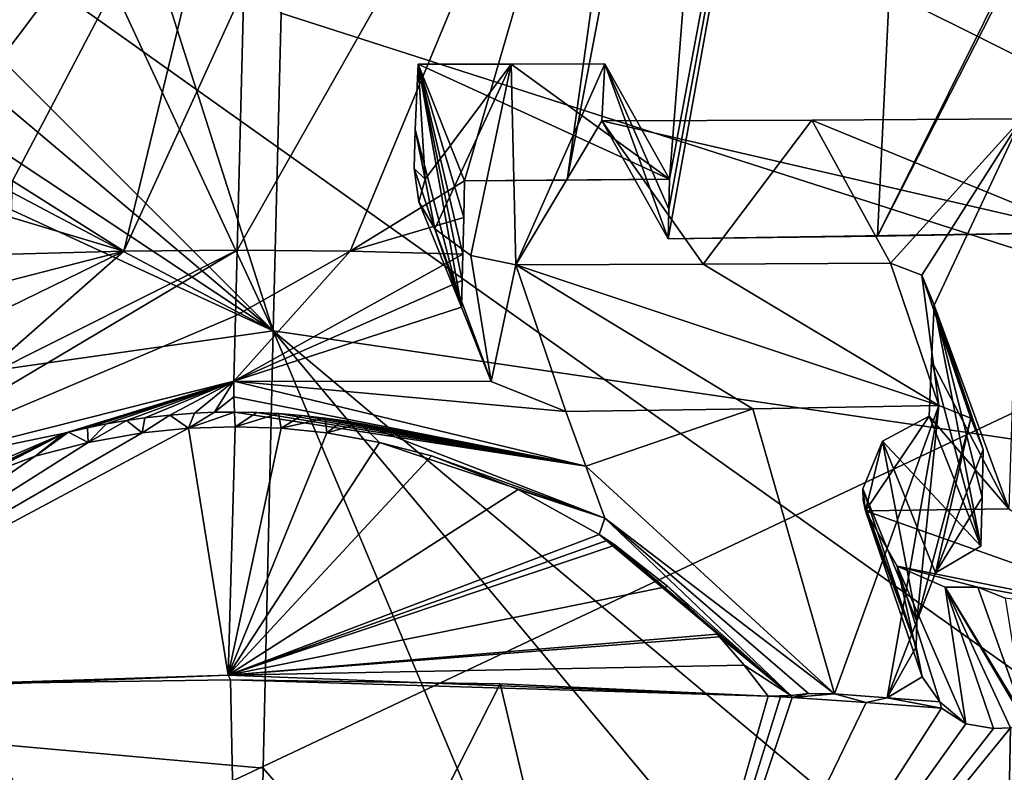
# Model space of a CAD drawing. Header units: millimetres. Extents: x -147 to 294, y -82 to 275.
# Tile 177 of 256: x 233.49 to 239.89, y 163.58 to 168.47. Entities that reach past the tile are written whole.
import ezdxf

# ---------------------------------------------------------------- set-up
doc = ezdxf.new("R2010")
doc.units = ezdxf.units.MM
doc.header["$LTSCALE"] = 67.506716
for name, color, linetype in [('1825', 7, 'CONTINUOUS'), ('1826', 7, 'CONTINUOUS'), ('1827', 7, 'CONTINUOUS'), ('1828', 7, 'CONTINUOUS'), ('1841', 7, 'CONTINUOUS'), ('2848', 7, 'CONTINUOUS'), ('2849', 7, 'CONTINUOUS'), ('2850', 7, 'CONTINUOUS'), ('2851', 7, 'CONTINUOUS'), ('2852', 7, 'CONTINUOUS'), ('2853', 7, 'CONTINUOUS'), ('2854', 7, 'CONTINUOUS'), ('2855', 7, 'CONTINUOUS'), ('2856', 7, 'CONTINUOUS'), ('2857', 7, 'CONTINUOUS'), ('2858', 7, 'CONTINUOUS'), ('2859', 7, 'CONTINUOUS'), ('2860', 7, 'CONTINUOUS'), ('2862', 7, 'CONTINUOUS'), ('2863', 7, 'CONTINUOUS'), ('2864', 7, 'CONTINUOUS'), ('2865', 7, 'CONTINUOUS'), ('2867', 7, 'CONTINUOUS'), ('2868', 7, 'CONTINUOUS'), ('2869', 7, 'CONTINUOUS'), ('3317', 7, 'CONTINUOUS'), ('3318', 7, 'CONTINUOUS'), ('3344', 7, 'CONTINUOUS'), ('3434', 7, 'CONTINUOUS'), ('3437', 7, 'CONTINUOUS'), ('3438', 7, 'CONTINUOUS'), ('3439', 7, 'CONTINUOUS'), ('761', 7, 'CONTINUOUS'), ('802', 7, 'CONTINUOUS')]:
    doc.layers.add(name, color=color, linetype=linetype)

msp = doc.modelspace()

# ---------------------------------------------------------------- linework, layer by layer
at = {"layer": '1825', "linetype": 'CONTINUOUS'}
for points in [[(226.6252, 174.9652, -19.6223), (235.1408, 166.4508, -22.4756), (230.4178, 176.6061, -19.2814), (226.6252, 174.9652, -19.6223)], [(230.4178, 176.6061, -19.2814), (235.1408, 166.4508, -22.4756), (233.6083, 171.2613, -21.0924), (230.4178, 176.6061, -19.2814)], [(226.9301, 173.3809, -20.1313), (235.1408, 166.4508, -22.4756), (226.6252, 174.9652, -19.6223), (226.9301, 173.3809, -20.1313)], [(226.352, 172.2795, -20.4672), (235.1408, 166.4508, -22.4756), (226.9301, 173.3809, -20.1313), (226.352, 172.2795, -20.4672)], [(225.3366, 171.6509, -20.6597), (235.1408, 166.4508, -22.4756), (226.352, 172.2795, -20.4672), (225.3366, 171.6509, -20.6597)], [(222.8651, 164.705, -22.895), (235.1408, 166.4508, -22.4756), (223.1567, 171.9922, -20.5624), (222.8651, 164.705, -22.895)], [(223.1567, 171.9922, -20.5624), (235.1408, 166.4508, -22.4756), (225.3366, 171.6509, -20.6597), (223.1567, 171.9922, -20.5624)], [(233.6083, 171.2613, -21.0924), (235.1408, 166.4508, -22.4756), (235.1934, 168.5152, -21.9747), (233.6083, 171.2613, -21.0924)]]:
    msp.add_3dface(points, dxfattribs=at)
at = {"layer": '1826', "linetype": 'CONTINUOUS'}
for points in [[(235.1408, 166.4508, -22.4756), (222.8651, 164.705, -22.895), (235.0756, 163.6096, -23.0931), (235.1408, 166.4508, -22.4756)], [(235.0756, 163.6096, -23.0931), (222.8651, 164.705, -22.895), (235.0227, 160.8548, -23.5972), (235.0756, 163.6096, -23.0931)], [(235.0227, 160.8548, -23.5972), (222.8651, 164.705, -22.895), (232.5081, 160.7972, -23.4163), (235.0227, 160.8548, -23.5972)]]:
    msp.add_3dface(points, dxfattribs=at)
at = {"layer": '1827', "linetype": 'CONTINUOUS'}
for points in [[(235.1408, 166.4508, -22.4756), (235.0756, 163.6096, -23.0931), (237.5196, 160.7972, -23.944), (235.1408, 166.4508, -22.4756)], [(247.0596, 164.7051, -25.4426), (235.1408, 166.4508, -22.4756), (243.4814, 159.4562, -25.6096), (247.0596, 164.7051, -25.4426)], [(243.4814, 159.4562, -25.6096), (235.1408, 166.4508, -22.4756), (240.0061, 160.6226, -24.4588), (243.4814, 159.4562, -25.6096)], [(240.0061, 160.6226, -24.4588), (235.1408, 166.4508, -22.4756), (237.5196, 160.7972, -23.944), (240.0061, 160.6226, -24.4588)], [(235.0756, 163.6096, -23.0931), (235.0227, 160.8548, -23.5972), (237.5196, 160.7972, -23.944), (235.0756, 163.6096, -23.0931)]]:
    msp.add_3dface(points, dxfattribs=at)
at = {"layer": '1828', "linetype": 'CONTINUOUS'}
for points in [[(237.6581, 172.8604, -21.0782), (247.0596, 164.7051, -25.4426), (240.432, 176.6055, -20.3364), (237.6581, 172.8604, -21.0782)], [(236.9235, 171.2605, -21.4416), (247.0596, 164.7051, -25.4426), (237.6581, 172.8604, -21.0782), (236.9235, 171.2605, -21.4416)], [(235.2504, 170.5937, -21.4318), (247.0596, 164.7051, -25.4426), (236.9235, 171.2605, -21.4416), (235.2504, 170.5937, -21.4318)], [(235.2504, 170.5937, -21.4318), (235.1934, 168.5152, -21.9747), (247.0596, 164.7051, -25.4426), (235.2504, 170.5937, -21.4318)], [(235.1934, 168.5152, -21.9747), (235.1408, 166.4508, -22.4756), (247.0596, 164.7051, -25.4426), (235.1934, 168.5152, -21.9747)]]:
    msp.add_3dface(points, dxfattribs=at)
at = {"layer": '1841', "linetype": 'CONTINUOUS'}
for points in [[(237.7115, 167.2433, -25.0055), (239.5627, 177.324, -22.4176), (237.7066, 167.0488, -25.052), (237.7115, 167.2433, -25.0055)], [(237.7066, 167.0488, -25.052), (239.5627, 177.324, -22.4176), (239.0679, 167.0666, -25.2772), (237.7066, 167.0488, -25.052)], [(237.7164, 167.4377, -24.9587), (239.5627, 177.324, -22.4176), (237.7115, 167.2433, -25.0055), (237.7164, 167.4377, -24.9587)], [(238.1806, 173.3644, -23.419), (239.5627, 177.324, -22.4176), (237.7164, 167.4377, -24.9587), (238.1806, 173.3644, -23.419)], [(239.5627, 177.324, -22.4176), (243.9209, 176.8241, -23.2844), (239.0679, 167.0666, -25.2772), (239.5627, 177.324, -22.4176)], [(243.9209, 176.8241, -23.2844), (242.5403, 173.8744, -23.9777), (239.0679, 167.0666, -25.2772), (243.9209, 176.8241, -23.2844)], [(239.0679, 167.0666, -25.2772), (242.5403, 173.8744, -23.9777), (240.418, 167.0907, -25.5307), (239.0679, 167.0666, -25.2772)], [(237.6657, 171.8384, -23.7865), (238.1806, 173.3644, -23.419), (237.0515, 167.4316, -24.8608), (237.6657, 171.8384, -23.7865)], [(237.0515, 167.4316, -24.8608), (238.1806, 173.3644, -23.419), (237.7164, 167.4377, -24.9587), (237.0515, 167.4316, -24.8608)], [(234.9492, 168.6743, -24.2935), (237.6657, 171.8384, -23.7865), (234.9061, 166.9764, -24.7025), (234.9492, 168.6743, -24.2935)], [(234.9061, 166.9764, -24.7025), (237.6657, 171.8384, -23.7865), (235.6401, 166.9699, -24.7862), (234.9061, 166.9764, -24.7025)], [(235.6401, 166.9699, -24.7862), (237.6657, 171.8384, -23.7865), (236.3847, 167.4272, -24.7702), (235.6401, 166.9699, -24.7862)], [(236.3847, 167.4272, -24.7702), (237.6657, 171.8384, -23.7865), (237.0515, 167.4316, -24.8608), (236.3847, 167.4272, -24.7702)], [(236.3787, 167.188, -24.827), (235.6401, 166.9699, -24.7862), (236.3847, 167.4272, -24.7702), (236.3787, 167.188, -24.827)], [(236.3729, 166.9504, -24.8829), (235.6401, 166.9699, -24.7862), (236.3787, 167.188, -24.827), (236.3729, 166.9504, -24.8829)]]:
    msp.add_3dface(points, dxfattribs=at)
at = {"layer": '2848', "linetype": 'CONTINUOUS'}
for points in [[(236.6859, 168.1848, -28.2958), (237.2958, 168.1864, -28.3673), (236.7175, 166.881, -28.939), (236.6859, 168.1848, -28.2958)], [(237.2958, 168.1864, -28.3673), (237.2754, 167.8164, -28.5464), (236.7175, 166.881, -28.939), (237.2958, 168.1864, -28.3673)], [(236.0633, 167.7606, -28.432), (236.0831, 168.1836, -28.2268), (236.1273, 167.4373, -28.5979), (236.0633, 167.7606, -28.432)], [(236.0831, 168.1836, -28.2268), (236.6859, 168.1848, -28.2958), (236.1273, 167.4373, -28.5979), (236.0831, 168.1836, -28.2268)], [(236.1273, 167.4373, -28.5979), (236.6859, 168.1848, -28.2958), (236.1913, 167.114, -28.7638), (236.1273, 167.4373, -28.5979)], [(236.1913, 167.114, -28.7638), (236.6859, 168.1848, -28.2958), (236.4247, 166.9412, -28.8754), (236.1913, 167.114, -28.7638)], [(236.4247, 166.9412, -28.8754), (236.6859, 168.1848, -28.2958), (236.7175, 166.881, -28.939), (236.4247, 166.9412, -28.8754)], [(236.7175, 166.881, -28.939), (237.2754, 167.8164, -28.5464), (237.9348, 166.8851, -29.0836), (236.7175, 166.881, -28.939)], [(237.2754, 167.8164, -28.5464), (238.6405, 167.8213, -28.7131), (237.9348, 166.8851, -29.0836), (237.2754, 167.8164, -28.5464)], [(237.9348, 166.8851, -29.0836), (238.6405, 167.8213, -28.7131), (239.1508, 166.891, -29.2349), (237.9348, 166.8851, -29.0836)], [(238.6405, 167.8213, -28.7131), (240.0037, 167.8283, -28.8887), (239.1508, 166.891, -29.2349), (238.6405, 167.8213, -28.7131)], [(239.1508, 166.891, -29.2349), (240.0037, 167.8283, -28.8887), (239.3557, 166.8133, -29.2998), (239.1508, 166.891, -29.2349)], [(239.3557, 166.8133, -29.2998), (240.0037, 167.8283, -28.8887), (239.4356, 166.6174, -29.4063), (239.3557, 166.8133, -29.2998)], [(240.0037, 167.8283, -28.8887), (239.9203, 165.295, -30.1185), (239.4356, 166.6174, -29.4063), (240.0037, 167.8283, -28.8887)], [(239.4356, 166.6174, -29.4063), (239.9203, 165.295, -30.1185), (239.4188, 166.2577, -29.5803), (239.4356, 166.6174, -29.4063)], [(239.4021, 165.8981, -29.7544), (239.4188, 166.2577, -29.5803), (239.9203, 165.295, -30.1185), (239.4021, 165.8981, -29.7544)], [(239.9203, 165.295, -30.1185), (238.988, 165.2819, -30.0026), (239.4021, 165.8981, -29.7544), (239.9203, 165.295, -30.1185)], [(239.4021, 165.8981, -29.7544), (238.988, 165.2819, -30.0026), (239.0992, 165.7347, -29.7951), (239.4021, 165.8981, -29.7544)], [(238.988, 165.2819, -30.0026), (238.9724, 165.4238, -29.9311), (239.0992, 165.7347, -29.7951), (238.988, 165.2819, -30.0026)], [(238.9742, 165.3516, -29.9667), (238.9724, 165.4238, -29.9311), (238.988, 165.2819, -30.0026), (238.9742, 165.3516, -29.9667)]]:
    msp.add_3dface(points, dxfattribs=at)
at = {"layer": '2849', "linetype": 'CONTINUOUS'}
for points in [[(238.9724, 165.4238, -29.9311), (238.9742, 165.3516, -29.9667), (239.319, 164.399, -25.9524), (238.9724, 165.4238, -29.9311)], [(238.9742, 165.3516, -29.9667), (238.988, 165.2819, -30.0026), (239.319, 164.399, -25.9524), (238.9742, 165.3516, -29.9667)], [(239.319, 164.399, -25.9524), (238.988, 165.2819, -30.0026), (239.3566, 164.2021, -26.0032), (239.319, 164.399, -25.9524)], [(239.3566, 164.2021, -26.0032), (238.988, 165.2819, -30.0026), (239.1946, 164.9229, -29.6231), (239.3566, 164.2021, -26.0032)], [(239.4724, 164.0407, -26.0619), (239.3566, 164.2021, -26.0032), (239.1946, 164.9229, -29.6231), (239.4724, 164.0407, -26.0619)], [(239.6399, 163.8973, -25.9011), (239.4724, 164.0407, -26.0619), (239.1946, 164.9229, -29.6231), (239.6399, 163.8973, -25.9011)], [(239.5064, 164.7866, -29.536), (239.6399, 163.8973, -25.9011), (239.1946, 164.9229, -29.6231), (239.5064, 164.7866, -29.536)], [(239.8197, 163.8667, -25.9403), (239.6399, 163.8973, -25.9011), (239.5064, 164.7866, -29.536), (239.8197, 163.8667, -25.9403)], [(239.4837, 163.999, -25.8821), (239.4724, 164.0407, -26.0619), (239.6399, 163.8973, -25.9011), (239.4837, 163.999, -25.8821)]]:
    msp.add_3dface(points, dxfattribs=at)
at = {"layer": '2850', "linetype": 'CONTINUOUS'}
msp.add_3dface([(238.9724, 165.4238, -29.9311), (239.319, 164.399, -25.9524), (239.3228, 164.5644, -25.9165), (238.9724, 165.4238, -29.9311)], dxfattribs=at)
at = {"layer": '2851', "linetype": 'CONTINUOUS'}
for points in [[(239.4021, 165.8981, -29.7544), (239.0992, 165.7347, -29.7951), (239.7393, 165.0525, -25.8902), (239.4021, 165.8981, -29.7544)], [(239.0992, 165.7347, -29.7951), (238.9724, 165.4238, -29.9311), (239.3228, 164.5644, -25.9165), (239.0992, 165.7347, -29.7951)], [(239.0992, 165.7347, -29.7951), (239.3228, 164.5644, -25.9165), (239.4437, 164.8782, -25.8702), (239.0992, 165.7347, -29.7951)], [(239.7393, 165.0525, -25.8902), (239.0992, 165.7347, -29.7951), (239.4437, 164.8782, -25.8702), (239.7393, 165.0525, -25.8902)]]:
    msp.add_3dface(points, dxfattribs=at)
at = {"layer": '2852', "linetype": 'CONTINUOUS'}
for points in [[(239.4356, 166.6174, -29.4063), (239.4188, 166.2577, -29.5803), (239.7393, 165.0525, -25.8902), (239.4356, 166.6174, -29.4063)], [(239.4356, 166.6174, -29.4063), (239.7393, 165.0525, -25.8902), (239.7469, 165.3684, -25.8183), (239.4356, 166.6174, -29.4063)], [(239.7545, 165.681, -25.7461), (239.4356, 166.6174, -29.4063), (239.7469, 165.3684, -25.8183), (239.7545, 165.681, -25.7461)], [(239.4188, 166.2577, -29.5803), (239.4021, 165.8981, -29.7544), (239.7393, 165.0525, -25.8902), (239.4188, 166.2577, -29.5803)]]:
    msp.add_3dface(points, dxfattribs=at)
at = {"layer": '2853', "linetype": 'CONTINUOUS'}
for points in [[(239.1508, 166.891, -29.2349), (239.3557, 166.8133, -29.2998), (239.4656, 165.9665, -25.6209), (239.1508, 166.891, -29.2349)], [(239.3557, 166.8133, -29.2998), (239.4356, 166.6174, -29.4063), (239.6738, 165.8846, -25.6813), (239.3557, 166.8133, -29.2998)], [(239.4656, 165.9665, -25.6209), (239.3557, 166.8133, -29.2998), (239.6738, 165.8846, -25.6813), (239.4656, 165.9665, -25.6209)], [(239.4356, 166.6174, -29.4063), (239.7545, 165.681, -25.7461), (239.6738, 165.8846, -25.6813), (239.4356, 166.6174, -29.4063)]]:
    msp.add_3dface(points, dxfattribs=at)
at = {"layer": '2854', "linetype": 'CONTINUOUS'}
for points in [[(236.7175, 166.881, -28.939), (237.9348, 166.8851, -29.0836), (239.4656, 165.9665, -25.6209), (236.7175, 166.881, -28.939)], [(236.7175, 166.881, -28.939), (239.4656, 165.9665, -25.6209), (238.256, 165.944, -25.4049), (236.7175, 166.881, -28.939)], [(237.042, 165.9282, -25.2147), (236.7175, 166.881, -28.939), (238.256, 165.944, -25.4049), (237.042, 165.9282, -25.2147)], [(237.9348, 166.8851, -29.0836), (239.1508, 166.891, -29.2349), (239.4656, 165.9665, -25.6209), (237.9348, 166.8851, -29.0836)]]:
    msp.add_3dface(points, dxfattribs=at)
at = {"layer": '2855', "linetype": 'CONTINUOUS'}
for points in [[(236.057, 167.5073, -28.4916), (236.0868, 167.2907, -28.5864), (236.3644, 166.6047, -24.9633), (236.057, 167.5073, -28.4916)], [(236.0868, 167.2907, -28.5864), (236.1913, 167.114, -28.7638), (236.3644, 166.6047, -24.9633), (236.0868, 167.2907, -28.5864)], [(236.1913, 167.114, -28.7638), (236.4247, 166.9412, -28.8754), (236.5572, 166.1227, -25.101), (236.1913, 167.114, -28.7638)], [(236.3644, 166.6047, -24.9633), (236.1913, 167.114, -28.7638), (236.5572, 166.1227, -25.101), (236.3644, 166.6047, -24.9633)], [(236.4247, 166.9412, -28.8754), (236.7175, 166.881, -28.939), (236.5572, 166.1227, -25.101), (236.4247, 166.9412, -28.8754)], [(236.7175, 166.881, -28.939), (237.042, 165.9282, -25.2147), (236.5572, 166.1227, -25.101), (236.7175, 166.881, -28.939)]]:
    msp.add_3dface(points, dxfattribs=at)
at = {"layer": '2856', "linetype": 'CONTINUOUS'}
for points in [[(236.0633, 167.7606, -28.432), (236.1273, 167.4373, -28.5979), (236.057, 167.5073, -28.4916), (236.0633, 167.7606, -28.432)], [(236.1273, 167.4373, -28.5979), (236.0868, 167.2907, -28.5864), (236.057, 167.5073, -28.4916), (236.1273, 167.4373, -28.5979)], [(236.1273, 167.4373, -28.5979), (236.1913, 167.114, -28.7638), (236.0868, 167.2907, -28.5864), (236.1273, 167.4373, -28.5979)]]:
    msp.add_3dface(points, dxfattribs=at)
at = {"layer": '2857', "linetype": 'CONTINUOUS'}
for points in [[(236.0831, 168.1836, -28.2268), (236.0633, 167.7606, -28.432), (236.3644, 166.6047, -24.9633), (236.0831, 168.1836, -28.2268)], [(236.3729, 166.9504, -24.8829), (236.3787, 167.188, -24.827), (236.0831, 168.1836, -28.2268), (236.3729, 166.9504, -24.8829)], [(236.3729, 166.9504, -24.8829), (236.0831, 168.1836, -28.2268), (236.3686, 166.7778, -24.9233), (236.3729, 166.9504, -24.8829)], [(236.3787, 167.188, -24.827), (236.3847, 167.4272, -24.7702), (236.0831, 168.1836, -28.2268), (236.3787, 167.188, -24.827)], [(236.0831, 168.1836, -28.2268), (236.3644, 166.6047, -24.9633), (236.3686, 166.7778, -24.9233), (236.0831, 168.1836, -28.2268)], [(236.0633, 167.7606, -28.432), (236.057, 167.5073, -28.4916), (236.3644, 166.6047, -24.9633), (236.0633, 167.7606, -28.432)]]:
    msp.add_3dface(points, dxfattribs=at)
at = {"layer": '2858', "linetype": 'CONTINUOUS'}
for points in [[(237.7164, 167.4377, -24.9587), (237.2958, 168.1864, -28.3673), (236.6859, 168.1848, -28.2958), (237.7164, 167.4377, -24.9587)], [(237.7164, 167.4377, -24.9587), (236.6859, 168.1848, -28.2958), (236.0831, 168.1836, -28.2268), (237.7164, 167.4377, -24.9587)], [(236.3847, 167.4272, -24.7702), (237.7164, 167.4377, -24.9587), (236.0831, 168.1836, -28.2268), (236.3847, 167.4272, -24.7702)], [(236.3847, 167.4272, -24.7702), (237.0515, 167.4316, -24.8608), (237.7164, 167.4377, -24.9587), (236.3847, 167.4272, -24.7702)]]:
    msp.add_3dface(points, dxfattribs=at)
at = {"layer": '2859', "linetype": 'CONTINUOUS'}
for points in [[(237.7066, 167.0488, -25.052), (237.2754, 167.8164, -28.5464), (237.2958, 168.1864, -28.3673), (237.7066, 167.0488, -25.052)], [(237.7164, 167.4377, -24.9587), (237.7115, 167.2433, -25.0055), (237.2958, 168.1864, -28.3673), (237.7164, 167.4377, -24.9587)], [(237.7115, 167.2433, -25.0055), (237.7066, 167.0488, -25.052), (237.2958, 168.1864, -28.3673), (237.7115, 167.2433, -25.0055)]]:
    msp.add_3dface(points, dxfattribs=at)
at = {"layer": '2860', "linetype": 'CONTINUOUS'}
for points in [[(240.418, 167.0907, -25.5307), (238.6405, 167.8213, -28.7131), (237.2754, 167.8164, -28.5464), (240.418, 167.0907, -25.5307)], [(237.7066, 167.0488, -25.052), (240.418, 167.0907, -25.5307), (237.2754, 167.8164, -28.5464), (237.7066, 167.0488, -25.052)], [(240.418, 167.0907, -25.5307), (240.0037, 167.8283, -28.8887), (238.6405, 167.8213, -28.7131), (240.418, 167.0907, -25.5307)], [(237.7066, 167.0488, -25.052), (239.0679, 167.0666, -25.2772), (240.418, 167.0907, -25.5307), (237.7066, 167.0488, -25.052)]]:
    msp.add_3dface(points, dxfattribs=at)
at = {"layer": '2862', "linetype": 'CONTINUOUS'}
for points in [[(234.9061, 166.9764, -24.7025), (235.6401, 166.9699, -24.7862), (234.8958, 166.5499, -24.801), (234.9061, 166.9764, -24.7025)], [(235.6401, 166.9699, -24.7862), (236.3729, 166.9504, -24.8829), (234.8856, 166.1245, -24.8974), (235.6401, 166.9699, -24.7862)], [(235.6401, 166.9699, -24.7862), (234.8856, 166.1245, -24.8974), (234.8958, 166.5499, -24.801), (235.6401, 166.9699, -24.7862)], [(236.3729, 166.9504, -24.8829), (236.3686, 166.7778, -24.9233), (234.8856, 166.1245, -24.8974), (236.3729, 166.9504, -24.8829)], [(236.3686, 166.7778, -24.9233), (236.3644, 166.6047, -24.9633), (234.8856, 166.1245, -24.8974), (236.3686, 166.7778, -24.9233)], [(236.3644, 166.6047, -24.9633), (236.5572, 166.1227, -25.101), (234.8856, 166.1245, -24.8974), (236.3644, 166.6047, -24.9633)], [(236.5572, 166.1227, -25.101), (237.042, 165.9282, -25.2147), (234.8856, 166.1245, -24.8974), (236.5572, 166.1227, -25.101)], [(234.8856, 166.1245, -24.8974), (237.042, 165.9282, -25.2147), (237.1727, 165.5728, -25.3147), (234.8856, 166.1245, -24.8974)], [(238.256, 165.944, -25.4049), (239.4656, 165.9665, -25.6209), (238.7878, 164.0924, -25.915), (238.256, 165.944, -25.4049)], [(238.7878, 164.0924, -25.915), (239.4656, 165.9665, -25.6209), (239.13, 164.0676, -25.9869), (238.7878, 164.0924, -25.915)], [(239.4656, 165.9665, -25.6209), (239.3228, 164.5644, -25.9165), (239.13, 164.0676, -25.9869), (239.4656, 165.9665, -25.6209)], [(239.3228, 164.5644, -25.9165), (239.4656, 165.9665, -25.6209), (239.6738, 165.8846, -25.6813), (239.3228, 164.5644, -25.9165)], [(237.042, 165.9282, -25.2147), (238.256, 165.944, -25.4049), (237.1727, 165.5728, -25.3147), (237.042, 165.9282, -25.2147)], [(237.1727, 165.5728, -25.3147), (238.256, 165.944, -25.4049), (238.7878, 164.0924, -25.915), (237.1727, 165.5728, -25.3147)], [(239.4437, 164.8782, -25.8702), (239.3228, 164.5644, -25.9165), (239.6738, 165.8846, -25.6813), (239.4437, 164.8782, -25.8702)], [(239.7545, 165.681, -25.7461), (239.4437, 164.8782, -25.8702), (239.6738, 165.8846, -25.6813), (239.7545, 165.681, -25.7461)], [(239.4437, 164.8782, -25.8702), (239.7545, 165.681, -25.7461), (239.7469, 165.3684, -25.8183), (239.4437, 164.8782, -25.8702)], [(239.7393, 165.0525, -25.8902), (239.4437, 164.8782, -25.8702), (239.7469, 165.3684, -25.8183), (239.7393, 165.0525, -25.8902)], [(239.3228, 164.5644, -25.9165), (239.319, 164.399, -25.9524), (239.13, 164.0676, -25.9869), (239.3228, 164.5644, -25.9165)], [(239.319, 164.399, -25.9524), (239.3566, 164.2021, -26.0032), (239.13, 164.0676, -25.9869), (239.319, 164.399, -25.9524)], [(239.3566, 164.2021, -26.0032), (239.4724, 164.0407, -26.0619), (239.13, 164.0676, -25.9869), (239.3566, 164.2021, -26.0032)]]:
    msp.add_3dface(points, dxfattribs=at)
at = {"layer": '2863', "linetype": 'CONTINUOUS'}
for points in [[(234.8856, 166.1245, -24.8974), (237.1727, 165.5728, -25.3147), (234.8855, 166.0223, -24.9025), (234.8856, 166.1245, -24.8974)], [(234.8855, 166.0223, -24.9025), (237.1727, 165.5728, -25.3147), (234.8896, 165.9238, -24.873), (234.8855, 166.0223, -24.9025)], [(234.8896, 165.9238, -24.873), (237.1727, 165.5728, -25.3147), (235.0334, 165.9215, -24.8887), (234.8896, 165.9238, -24.873)], [(235.0334, 165.9215, -24.8887), (237.1727, 165.5728, -25.3147), (235.1761, 165.9147, -24.9054), (235.0334, 165.9215, -24.8887)], [(235.1761, 165.9147, -24.9054), (237.1727, 165.5728, -25.3147), (235.3275, 165.9024, -24.9243), (235.1761, 165.9147, -24.9054)], [(235.3275, 165.9024, -24.9243), (237.1727, 165.5728, -25.3147), (235.4782, 165.8851, -24.9443), (235.3275, 165.9024, -24.9243)], [(235.4782, 165.8851, -24.9443), (237.1727, 165.5728, -25.3147), (235.5934, 165.8684, -24.9604), (235.4782, 165.8851, -24.9443)], [(235.5934, 165.8684, -24.9604), (237.1727, 165.5728, -25.3147), (235.708, 165.8489, -24.9773), (235.5934, 165.8684, -24.9604)], [(235.708, 165.8489, -24.9773), (237.1727, 165.5728, -25.3147), (237.2957, 165.2337, -25.3037), (235.708, 165.8489, -24.9773)], [(237.1727, 165.5728, -25.3147), (238.7878, 164.0924, -25.915), (237.2957, 165.2337, -25.3037), (237.1727, 165.5728, -25.3147)], [(238.7878, 164.0924, -25.915), (238.618, 164.0959, -25.8451), (237.2957, 165.2337, -25.3037), (238.7878, 164.0924, -25.915)], [(238.618, 164.0959, -25.8451), (238.5038, 164.0823, -25.7294), (237.2957, 165.2337, -25.3037), (238.618, 164.0959, -25.8451)]]:
    msp.add_3dface(points, dxfattribs=at)
at = {"layer": '2864', "linetype": 'CONTINUOUS'}
for points in [[(238.5038, 164.0823, -25.7294), (238.618, 164.0959, -25.8451), (238.513, 164.0683, -25.6721), (238.5038, 164.0823, -25.7294)], [(238.618, 164.0959, -25.8451), (238.7878, 164.0924, -25.915), (238.513, 164.0683, -25.6721), (238.618, 164.0959, -25.8451)], [(238.513, 164.0683, -25.6721), (238.7878, 164.0924, -25.915), (238.9941, 164.0363, -25.7739), (238.513, 164.0683, -25.6721)], [(238.7878, 164.0924, -25.915), (239.13, 164.0676, -25.9869), (238.9941, 164.0363, -25.7739), (238.7878, 164.0924, -25.915)], [(238.3574, 164.0784, -25.6431), (238.4457, 164.0759, -25.6734), (238.4362, 164.0736, -25.6586), (238.3574, 164.0784, -25.6431)], [(238.4457, 164.0759, -25.6734), (238.5038, 164.0823, -25.7294), (238.4362, 164.0736, -25.6586), (238.4457, 164.0759, -25.6734)], [(238.4362, 164.0736, -25.6586), (238.5038, 164.0823, -25.7294), (238.513, 164.0683, -25.6721), (238.4362, 164.0736, -25.6586)], [(239.13, 164.0676, -25.9869), (239.4837, 163.999, -25.8821), (238.9941, 164.0363, -25.7739), (239.13, 164.0676, -25.9869)], [(239.4724, 164.0407, -26.0619), (239.4837, 163.999, -25.8821), (239.13, 164.0676, -25.9869), (239.4724, 164.0407, -26.0619)]]:
    msp.add_3dface(points, dxfattribs=at)
at = {"layer": '2865', "linetype": 'CONTINUOUS'}
for points in [[(234.3067, 165.8865, -24.8206), (234.2898, 165.7881, -24.8084), (234.1875, 165.8695, -24.8121), (234.3067, 165.8865, -24.8206)], [(234.5911, 165.8187, -24.8328), (234.2898, 165.7881, -24.8084), (234.4681, 165.9044, -24.8333), (234.5911, 165.8187, -24.8328)], [(234.4681, 165.9044, -24.8333), (234.2898, 165.7881, -24.8084), (234.3067, 165.8865, -24.8206), (234.4681, 165.9044, -24.8333)], [(234.63, 165.9165, -24.8475), (234.5911, 165.8187, -24.8328), (234.4681, 165.9044, -24.8333), (234.63, 165.9165, -24.8475)], [(234.5911, 165.8187, -24.8328), (234.8896, 165.9238, -24.873), (234.8933, 165.8288, -24.8623), (234.5911, 165.8187, -24.8328)], [(234.8896, 165.9238, -24.873), (234.5911, 165.8187, -24.8328), (234.7594, 165.922, -24.8598), (234.8896, 165.9238, -24.873)], [(234.7594, 165.922, -24.8598), (234.5911, 165.8187, -24.8328), (234.63, 165.9165, -24.8475), (234.7594, 165.922, -24.8598)], [(234.8896, 165.9238, -24.873), (235.0334, 165.9215, -24.8887), (234.8933, 165.8288, -24.8623), (234.8896, 165.9238, -24.873)], [(235.0334, 165.9215, -24.8887), (235.1761, 165.9147, -24.9054), (234.8933, 165.8288, -24.8623), (235.0334, 165.9215, -24.8887)], [(234.8933, 165.8288, -24.8623), (235.1761, 165.9147, -24.9054), (235.1919, 165.8184, -24.8962), (234.8933, 165.8288, -24.8623)], [(235.1761, 165.9147, -24.9054), (235.3275, 165.9024, -24.9243), (235.1919, 165.8184, -24.8962), (235.1761, 165.9147, -24.9054)], [(235.3275, 165.9024, -24.9243), (235.4782, 165.8851, -24.9443), (235.1919, 165.8184, -24.8962), (235.3275, 165.9024, -24.9243)], [(235.1919, 165.8184, -24.8962), (235.4782, 165.8851, -24.9443), (235.4883, 165.7879, -24.9346), (235.1919, 165.8184, -24.8962)], [(235.4782, 165.8851, -24.9443), (235.5934, 165.8684, -24.9604), (235.4883, 165.7879, -24.9346), (235.4782, 165.8851, -24.9443)], [(233.9343, 165.8215, -24.796), (233.9391, 165.7261, -24.7862), (233.81, 165.7924, -24.7894), (233.9343, 165.8215, -24.796)], [(234.0567, 165.8474, -24.8038), (233.9391, 165.7261, -24.7862), (233.9343, 165.8215, -24.796), (234.0567, 165.8474, -24.8038)], [(234.2898, 165.7881, -24.8084), (233.9391, 165.7261, -24.7862), (234.1875, 165.8695, -24.8121), (234.2898, 165.7881, -24.8084)], [(234.1875, 165.8695, -24.8121), (233.9391, 165.7261, -24.7862), (234.0567, 165.8474, -24.8038), (234.1875, 165.8695, -24.8121)], [(235.5934, 165.8684, -24.9604), (235.708, 165.8489, -24.9773), (235.4883, 165.7879, -24.9346), (235.5934, 165.8684, -24.9604)], [(235.4883, 165.7879, -24.9346), (235.708, 165.8489, -24.9773), (235.8318, 165.7268, -24.9853), (235.4883, 165.7879, -24.9346)], [(235.708, 165.8489, -24.9773), (237.2957, 165.2337, -25.3037), (235.8318, 165.7268, -24.9853), (235.708, 165.8489, -24.9773)], [(233.7858, 165.7866, -24.7883), (232.3786, 165.0586, -24.7805), (232.3235, 165.1588, -24.8005), (233.7858, 165.7866, -24.7883)], [(232.4336, 165.0951, -24.7777), (232.3786, 165.0586, -24.7805), (233.7858, 165.7866, -24.7883), (232.4336, 165.0951, -24.7777)], [(232.4831, 165.1269, -24.7753), (232.4336, 165.0951, -24.7777), (233.7858, 165.7866, -24.7883), (232.4831, 165.1269, -24.7753)], [(233.0212, 165.4195, -24.7624), (232.4831, 165.1269, -24.7753), (233.7858, 165.7866, -24.7883), (233.0212, 165.4195, -24.7624)], [(233.5941, 165.6365, -24.7712), (233.0212, 165.4195, -24.7624), (233.7858, 165.7866, -24.7883), (233.5941, 165.6365, -24.7712)], [(233.9391, 165.7261, -24.7862), (233.5941, 165.6365, -24.7712), (233.81, 165.7924, -24.7894), (233.9391, 165.7261, -24.7862)], [(233.81, 165.7924, -24.7894), (233.5941, 165.6365, -24.7712), (233.7858, 165.7866, -24.7883), (233.81, 165.7924, -24.7894)], [(235.8318, 165.7268, -24.9853), (237.2957, 165.2337, -25.3037), (236.1685, 165.6386, -25.0418), (235.8318, 165.7268, -24.9853)], [(236.1685, 165.6386, -25.0418), (237.2957, 165.2337, -25.3037), (236.7334, 165.4214, -25.1529), (236.1685, 165.6386, -25.0418)], [(236.7334, 165.4214, -25.1529), (237.2957, 165.2337, -25.3037), (237.2595, 165.1278, -25.278), (236.7334, 165.4214, -25.1529)], [(237.2957, 165.2337, -25.3037), (238.5038, 164.0823, -25.7294), (237.2595, 165.1278, -25.278), (237.2957, 165.2337, -25.3037)], [(237.2595, 165.1278, -25.278), (238.5038, 164.0823, -25.7294), (237.3149, 165.0911, -25.2926), (237.2595, 165.1278, -25.278)], [(237.3149, 165.0911, -25.2926), (238.5038, 164.0823, -25.7294), (237.363, 165.058, -25.3056), (237.3149, 165.0911, -25.2926)], [(237.363, 165.058, -25.3056), (238.5038, 164.0823, -25.7294), (237.7058, 164.7895, -25.4054), (237.363, 165.058, -25.3056)], [(237.7058, 164.7895, -25.4054), (238.5038, 164.0823, -25.7294), (238.0251, 164.4794, -25.5128), (237.7058, 164.7895, -25.4054)], [(238.0251, 164.4794, -25.5128), (238.5038, 164.0823, -25.7294), (238.0406, 164.4627, -25.5184), (238.0251, 164.4794, -25.5128)], [(238.0406, 164.4627, -25.5184), (238.5038, 164.0823, -25.7294), (238.2011, 164.2781, -25.5792), (238.0406, 164.4627, -25.5184)], [(238.5038, 164.0823, -25.7294), (238.3574, 164.0784, -25.6431), (238.2011, 164.2781, -25.5792), (238.5038, 164.0823, -25.7294)], [(238.5038, 164.0823, -25.7294), (238.4457, 164.0759, -25.6734), (238.3574, 164.0784, -25.6431), (238.5038, 164.0823, -25.7294)]]:
    msp.add_3dface(points, dxfattribs=at)
at = {"layer": '2867', "linetype": 'CONTINUOUS'}
for points in [[(234.8856, 166.1245, -24.8974), (233.7858, 165.7866, -24.7883), (232.4353, 165.5082, -24.8362), (234.8856, 166.1245, -24.8974)], [(234.8856, 166.1245, -24.8974), (233.81, 165.7924, -24.7894), (233.7858, 165.7866, -24.7883), (234.8856, 166.1245, -24.8974)], [(234.8856, 166.1245, -24.8974), (233.9343, 165.8215, -24.796), (233.81, 165.7924, -24.7894), (234.8856, 166.1245, -24.8974)], [(234.8856, 166.1245, -24.8974), (234.0567, 165.8474, -24.8038), (233.9343, 165.8215, -24.796), (234.8856, 166.1245, -24.8974)], [(234.8856, 166.1245, -24.8974), (234.1875, 165.8695, -24.8121), (234.0567, 165.8474, -24.8038), (234.8856, 166.1245, -24.8974)], [(234.8856, 166.1245, -24.8974), (234.3067, 165.8865, -24.8206), (234.1875, 165.8695, -24.8121), (234.8856, 166.1245, -24.8974)], [(234.8856, 166.1245, -24.8974), (234.4681, 165.9044, -24.8333), (234.3067, 165.8865, -24.8206), (234.8856, 166.1245, -24.8974)], [(234.8856, 166.1245, -24.8974), (234.63, 165.9165, -24.8475), (234.4681, 165.9044, -24.8333), (234.8856, 166.1245, -24.8974)], [(234.8856, 166.1245, -24.8974), (234.7594, 165.922, -24.8598), (234.63, 165.9165, -24.8475), (234.8856, 166.1245, -24.8974)], [(234.8856, 166.1245, -24.8974), (234.8855, 166.0223, -24.9025), (234.7594, 165.922, -24.8598), (234.8856, 166.1245, -24.8974)], [(234.8855, 166.0223, -24.9025), (234.8896, 165.9238, -24.873), (234.7594, 165.922, -24.8598), (234.8855, 166.0223, -24.9025)], [(233.7858, 165.7866, -24.7883), (232.3235, 165.1588, -24.8005), (232.4353, 165.5082, -24.8362), (233.7858, 165.7866, -24.7883)]]:
    msp.add_3dface(points, dxfattribs=at)
at = {"layer": '2868', "linetype": 'CONTINUOUS'}
for points in [[(234.9061, 166.9764, -24.7025), (234.8958, 166.5499, -24.801), (232.4353, 165.5082, -24.8362), (234.9061, 166.9764, -24.7025)], [(234.9061, 166.9764, -24.7025), (232.4353, 165.5082, -24.8362), (233.2094, 166.1237, -24.7483), (234.9061, 166.9764, -24.7025)], [(234.171, 166.9699, -24.6315), (234.9061, 166.9764, -24.7025), (233.2094, 166.1237, -24.7483), (234.171, 166.9699, -24.6315)], [(233.4256, 166.6047, -24.6539), (234.171, 166.9699, -24.6315), (233.2094, 166.1237, -24.7483), (233.4256, 166.6047, -24.6539)], [(233.4298, 166.7783, -24.6137), (234.171, 166.9699, -24.6315), (233.4256, 166.6047, -24.6539), (233.4298, 166.7783, -24.6137)], [(233.4341, 166.9504, -24.5734), (234.171, 166.9699, -24.6315), (233.4298, 166.7783, -24.6137), (233.4341, 166.9504, -24.5734)], [(234.8958, 166.5499, -24.801), (234.8856, 166.1245, -24.8974), (232.4353, 165.5082, -24.8362), (234.8958, 166.5499, -24.801)]]:
    msp.add_3dface(points, dxfattribs=at)
at = {"layer": '2869', "linetype": 'CONTINUOUS'}
for points in [[(232.4578, 171.7443, -23.2625), (234.9951, 170.3763, -23.8579), (232.7749, 167.4316, -24.4105), (232.4578, 171.7443, -23.2625)], [(232.7749, 167.4316, -24.4105), (234.9951, 170.3763, -23.8579), (233.446, 167.4272, -24.4607), (232.7749, 167.4316, -24.4105)], [(234.9951, 170.3763, -23.8579), (234.171, 166.9699, -24.6315), (233.446, 167.4272, -24.4607), (234.9951, 170.3763, -23.8579)], [(234.9951, 170.3763, -23.8579), (234.9492, 168.6743, -24.2935), (234.171, 166.9699, -24.6315), (234.9951, 170.3763, -23.8579)], [(234.9492, 168.6743, -24.2935), (234.9061, 166.9764, -24.7025), (234.171, 166.9699, -24.6315), (234.9492, 168.6743, -24.2935)], [(233.446, 167.4272, -24.4607), (234.171, 166.9699, -24.6315), (233.44, 167.188, -24.5175), (233.446, 167.4272, -24.4607)], [(234.171, 166.9699, -24.6315), (233.4341, 166.9504, -24.5734), (233.44, 167.188, -24.5175), (234.171, 166.9699, -24.6315)]]:
    msp.add_3dface(points, dxfattribs=at)
at = {"layer": '3317', "linetype": 'CONTINUOUS'}
for points in [[(239.8197, 163.8667, -25.9403), (239.5064, 164.7866, -29.536), (239.9316, 163.8712, -25.9698), (239.8197, 163.8667, -25.9403)], [(240.0432, 163.8758, -25.9996), (239.5064, 164.7866, -29.536), (240.0222, 163.9342, -26.2277), (240.0432, 163.8758, -25.9996)], [(239.5064, 164.7866, -29.536), (240.0432, 163.8758, -25.9996), (239.9316, 163.8712, -25.9698), (239.5064, 164.7866, -29.536)], [(240.0222, 163.9342, -26.2277), (239.5064, 164.7866, -29.536), (239.7189, 164.7866, -29.5584), (240.0222, 163.9342, -26.2277)]]:
    msp.add_3dface(points, dxfattribs=at)
at = {"layer": '3318', "linetype": 'CONTINUOUS'}
msp.add_3dface([(240.0222, 163.9342, -26.2277), (239.7189, 164.7866, -29.5584), (239.897, 164.7145, -29.5194), (240.0222, 163.9342, -26.2277)], dxfattribs=at)
at = {"layer": '3344', "linetype": 'CONTINUOUS'}
for points in [[(238.988, 165.2819, -30.0026), (239.9203, 165.295, -30.1185), (241.087, 164.5397, -29.5195), (238.988, 165.2819, -30.0026)], [(239.1946, 164.9229, -29.6231), (238.988, 165.2819, -30.0026), (241.087, 164.5397, -29.5195), (239.1946, 164.9229, -29.6231)], [(239.5064, 164.7866, -29.536), (239.1946, 164.9229, -29.6231), (239.7189, 164.7866, -29.5584), (239.5064, 164.7866, -29.536)], [(239.7189, 164.7866, -29.5584), (239.1946, 164.9229, -29.6231), (241.087, 164.5397, -29.5195), (239.7189, 164.7866, -29.5584)], [(239.897, 164.7145, -29.5194), (239.7189, 164.7866, -29.5584), (241.087, 164.5397, -29.5195), (239.897, 164.7145, -29.5194)]]:
    msp.add_3dface(points, dxfattribs=at)
at = {"layer": '3434', "linetype": 'CONTINUOUS'}
for points in [[(234.9298, 160.839, -24.4798), (232.4273, 160.7813, -24.2992), (233.1016, 164.1572, -24.9701), (234.9298, 160.839, -24.4798)], [(234.8637, 164.1835, -25.1161), (234.9298, 160.839, -24.4798), (233.1016, 164.1572, -24.9701), (234.8637, 164.1835, -25.1161)]]:
    msp.add_3dface(points, dxfattribs=at)
at = {"layer": '3437', "linetype": 'CONTINUOUS'}
for points in [[(234.9298, 160.839, -24.4798), (234.8637, 164.1835, -25.1161), (236.6156, 164.1571, -25.3401), (234.9298, 160.839, -24.4798)], [(237.4156, 160.7812, -24.8244), (234.9298, 160.839, -24.4798), (236.6156, 164.1571, -25.3401), (237.4156, 160.7812, -24.8244)], [(238.3574, 164.0784, -25.6431), (237.4156, 160.7812, -24.8244), (236.6156, 164.1571, -25.3401), (238.3574, 164.0784, -25.6431)], [(238.3574, 164.0784, -25.6431), (238.4362, 164.0736, -25.6586), (237.4156, 160.7812, -24.8244), (238.3574, 164.0784, -25.6431)], [(238.4362, 164.0736, -25.6586), (238.513, 164.0683, -25.6721), (237.4156, 160.7812, -24.8244), (238.4362, 164.0736, -25.6586)], [(238.513, 164.0683, -25.6721), (238.9941, 164.0363, -25.7739), (237.4156, 160.7812, -24.8244), (238.513, 164.0683, -25.6721)], [(238.9941, 164.0363, -25.7739), (239.4837, 163.999, -25.8821), (237.4156, 160.7812, -24.8244), (238.9941, 164.0363, -25.7739)], [(239.4837, 163.999, -25.8821), (239.6399, 163.8973, -25.9011), (237.4156, 160.7812, -24.8244), (239.4837, 163.999, -25.8821)], [(239.6399, 163.8973, -25.9011), (239.8197, 163.8667, -25.9403), (237.4156, 160.7812, -24.8244), (239.6399, 163.8973, -25.9011)], [(239.8197, 163.8667, -25.9403), (239.9316, 163.8712, -25.9698), (237.4156, 160.7812, -24.8244), (239.8197, 163.8667, -25.9403)], [(239.9316, 163.8712, -25.9698), (239.8683, 160.6089, -25.3306), (237.4156, 160.7812, -24.8244), (239.9316, 163.8712, -25.9698)], [(239.936, 160.6021, -25.3469), (239.8683, 160.6089, -25.3306), (240.0432, 163.8758, -25.9996), (239.936, 160.6021, -25.3469)], [(240.0432, 163.8758, -25.9996), (239.8683, 160.6089, -25.3306), (239.9316, 163.8712, -25.9698), (240.0432, 163.8758, -25.9996)]]:
    msp.add_3dface(points, dxfattribs=at)
at = {"layer": '3438', "linetype": 'CONTINUOUS'}
for points in [[(233.1016, 164.1572, -24.9701), (231.3344, 164.0784, -24.9036), (234.8492, 164.2134, -25.2416), (233.1016, 164.1572, -24.9701)], [(234.8637, 164.1835, -25.1161), (233.1016, 164.1572, -24.9701), (234.8492, 164.2134, -25.2416), (234.8637, 164.1835, -25.1161)], [(238.3574, 164.0784, -25.6431), (234.8637, 164.1835, -25.1161), (234.8492, 164.2134, -25.2416), (238.3574, 164.0784, -25.6431)], [(234.8637, 164.1835, -25.1161), (238.3574, 164.0784, -25.6431), (236.6156, 164.1571, -25.3401), (234.8637, 164.1835, -25.1161)]]:
    msp.add_3dface(points, dxfattribs=at)
at = {"layer": '3439', "linetype": 'CONTINUOUS'}
for points in [[(234.5911, 165.8187, -24.8328), (234.8933, 165.8288, -24.8623), (234.8492, 164.2134, -25.2416), (234.5911, 165.8187, -24.8328)], [(234.8933, 165.8288, -24.8623), (235.1919, 165.8184, -24.8962), (234.8492, 164.2134, -25.2416), (234.8933, 165.8288, -24.8623)], [(231.3344, 164.0784, -24.9036), (234.2898, 165.7881, -24.8084), (234.5911, 165.8187, -24.8328), (231.3344, 164.0784, -24.9036)], [(231.3344, 164.0784, -24.9036), (234.5911, 165.8187, -24.8328), (234.8492, 164.2134, -25.2416), (231.3344, 164.0784, -24.9036)], [(231.3344, 164.0784, -24.9036), (233.9391, 165.7261, -24.7862), (234.2898, 165.7881, -24.8084), (231.3344, 164.0784, -24.9036)], [(235.1919, 165.8184, -24.8962), (235.4883, 165.7879, -24.9346), (234.8492, 164.2134, -25.2416), (235.1919, 165.8184, -24.8962)], [(235.4883, 165.7879, -24.9346), (235.8318, 165.7268, -24.9853), (234.8492, 164.2134, -25.2416), (235.4883, 165.7879, -24.9346)], [(231.3344, 164.0784, -24.9036), (233.5941, 165.6365, -24.7712), (233.9391, 165.7261, -24.7862), (231.3344, 164.0784, -24.9036)], [(235.8318, 165.7268, -24.9853), (236.1685, 165.6386, -25.0418), (234.8492, 164.2134, -25.2416), (235.8318, 165.7268, -24.9853)], [(231.3344, 164.0784, -24.9036), (233.0212, 165.4195, -24.7624), (233.5941, 165.6365, -24.7712), (231.3344, 164.0784, -24.9036)], [(236.1685, 165.6386, -25.0418), (236.7334, 165.4214, -25.1529), (234.8492, 164.2134, -25.2416), (236.1685, 165.6386, -25.0418)], [(236.7334, 165.4214, -25.1529), (237.2595, 165.1278, -25.278), (234.8492, 164.2134, -25.2416), (236.7334, 165.4214, -25.1529)], [(237.2595, 165.1278, -25.278), (237.3149, 165.0911, -25.2926), (234.8492, 164.2134, -25.2416), (237.2595, 165.1278, -25.278)], [(237.3149, 165.0911, -25.2926), (237.363, 165.058, -25.3056), (234.8492, 164.2134, -25.2416), (237.3149, 165.0911, -25.2926)], [(237.363, 165.058, -25.3056), (237.7058, 164.7895, -25.4054), (234.8492, 164.2134, -25.2416), (237.363, 165.058, -25.3056)], [(237.7058, 164.7895, -25.4054), (238.0251, 164.4794, -25.5128), (234.8492, 164.2134, -25.2416), (237.7058, 164.7895, -25.4054)], [(238.0251, 164.4794, -25.5128), (238.0406, 164.4627, -25.5184), (234.8492, 164.2134, -25.2416), (238.0251, 164.4794, -25.5128)], [(238.0406, 164.4627, -25.5184), (238.2011, 164.2781, -25.5792), (234.8492, 164.2134, -25.2416), (238.0406, 164.4627, -25.5184)], [(238.2011, 164.2781, -25.5792), (238.3574, 164.0784, -25.6431), (234.8492, 164.2134, -25.2416), (238.2011, 164.2781, -25.5792)]]:
    msp.add_3dface(points, dxfattribs=at)
at = {"layer": '761', "linetype": 'CONTINUOUS'}
for points in [[(232.0547, 162.5132, -51.7823), (232.1505, 169.7921, -50.8731), (245.8756, 160.0349, -52.2462), (232.0547, 162.5132, -51.7823)], [(232.1505, 169.7921, -50.8731), (249.17, 168.5107, -51.6147), (245.8756, 160.0349, -52.2462), (232.1505, 169.7921, -50.8731)]]:
    msp.add_3dface(points, dxfattribs=at)
at = {"layer": '802', "linetype": 'CONTINUOUS'}
for points in [[(245.9368, 168.7459, -49.6434), (232.3579, 169.5219, -48.9023), (232.2629, 162.2951, -49.8052), (245.9368, 168.7459, -49.6434)], [(245.9368, 168.7459, -49.6434), (232.2629, 162.2951, -49.8052), (260.4046, 164.7941, -48.8723), (245.9368, 168.7459, -49.6434)], [(260.4046, 164.7941, -48.8723), (232.2629, 162.2951, -49.8052), (258.2387, 163.5558, -49.0092), (260.4046, 164.7941, -48.8723)]]:
    msp.add_3dface(points, dxfattribs=at)

doc.saveas('drawing.dxf')
